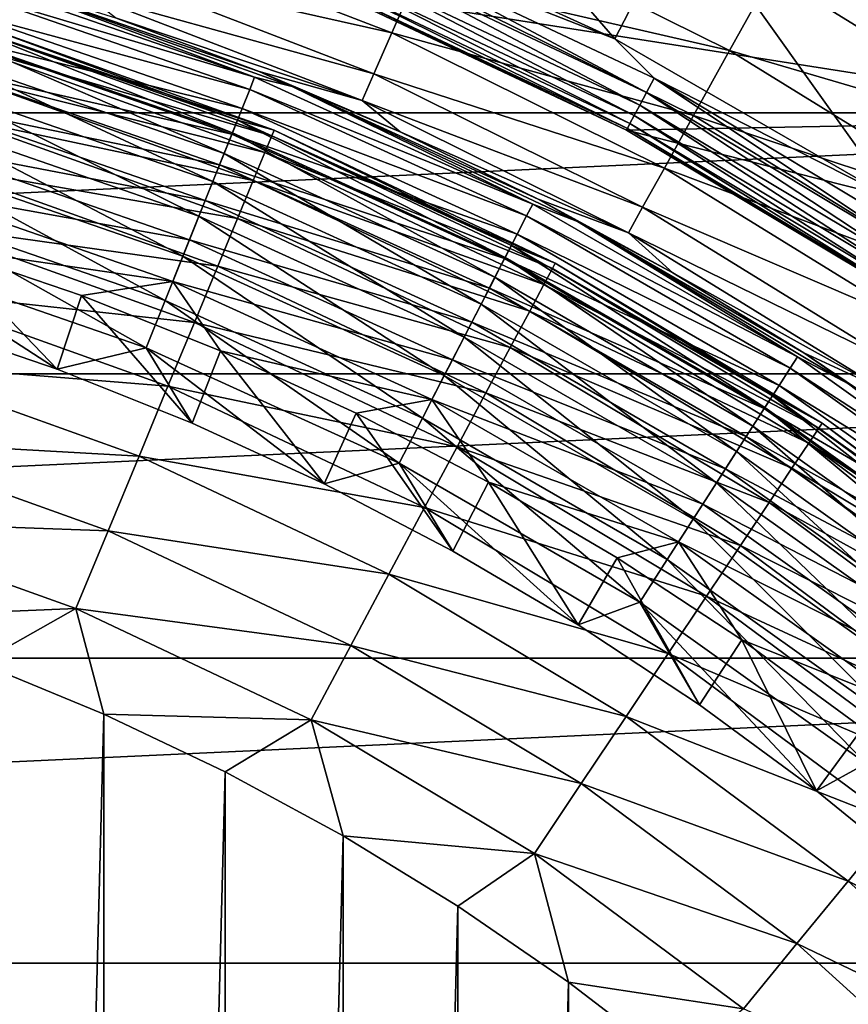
# Model space of a CAD drawing. Header units: metres. Extents: x -109 to 109, y -342 to 116.
# Tile 138 of 213: x 6.35 to 11.84, y 13.61 to 20.13. Entities that reach past the tile are written whole.
import ezdxf

# ---------------------------------------------------------------- set-up
doc = ezdxf.new("R2010")
doc.units = ezdxf.units.M
doc.layers.add('solid_505140_SW0001', color=7, linetype='CONTINUOUS')

msp = doc.modelspace()

# ---------------------------------------------------------------- linework, layer by layer
at = {"layer": 'solid_505140_SW0001'}
for points in [[(8.344019, 20.895624, 34), (10.293635, 20.007269, 34), (8.718213, 21.822979, 34)], [(10.293635, 20.007269, 34), (10.753698, 20.895164, 34), (8.718213, 21.822979, 34)], [(12.044656, 21.641674, -22.51115), (13.539649, 19.855391, -23.107174), (11.656721, 21.016172, -23.107174)], [(10.974836, 21.288212, 33.716537), (10.947547, 21.235279, 33.811481), (12.916517, 20.098494, 33.811481)], [(12.948714, 20.148594, 33.716537), (10.974836, 21.288212, 33.716537), (12.916517, 20.098494, 33.811481)], [(10.947547, 21.235279, 33.811481), (10.911253, 21.164879, 33.890778), (12.873696, 20.031862, 33.890778)], [(12.916517, 20.098494, 33.811481), (10.947547, 21.235279, 33.811481), (12.873696, 20.031862, 33.890778)], [(10.911253, 21.164879, 33.890778), (10.867778, 21.080549, 33.950436), (12.822401, 19.952045, 33.950436)], [(12.873696, 20.031862, 33.890778), (10.911253, 21.164879, 33.890778), (12.822401, 19.952045, 33.950436)], [(15.971003, 21.081625, 84.926178), (-15.97101, 21.081619, 84.926178), (-17.854322, 19.517523, 84.926178)], [(17.854317, 19.517529, 84.926178), (15.971003, 21.081625, 84.926178), (-17.854322, 19.517523, 84.926178)], [(10.867778, 21.080549, 33.950436), (10.819305, 20.986525, 33.987465), (12.765211, 19.863056, 33.987465)], [(12.822401, 19.952045, 33.950436), (10.867778, 21.080549, 33.950436), (12.765211, 19.863056, 33.987465)], [(11.335357, 20.436773, -23.783018), (11.656721, 21.016172, -23.107174), (13.539649, 19.855391, -23.107174)], [(10.819305, 20.986525, 33.987465), (10.753698, 20.895164, 34), (12.691593, 19.778095, 34)], [(12.765211, 19.863056, 33.987465), (10.819305, 20.986525, 33.987465), (12.691593, 19.778095, 34)], [(8.5678, 20.684498, 34.012535), (10.293635, 20.007269, 34), (8.344019, 20.895624, 34)], [(10.293635, 20.007269, 34), (12.149139, 18.938015, 34), (10.753698, 20.895164, 34)], [(12.149139, 18.938015, 34), (12.691593, 19.778095, 34), (10.753698, 20.895164, 34)], [(8.975997, 20.409487, -25.338095), (9.174282, 20.860306, -24.529896), (11.053393, 19.928431, -24.529896)], [(11.053393, 19.928431, -24.529896), (9.174282, 20.860306, -24.529896), (11.335357, 20.436773, -23.783018)], [(6.841546, 20.489868, -27.095764), (6.935609, 20.77149, -26.197107), (8.816034, 20.045822, -26.197107)], [(8.816034, 20.045822, -26.197107), (6.935609, 20.77149, -26.197107), (8.975997, 20.409487, -25.338095)], [(11.95, 20.698008, 34.599998), (13.863308, 19.468382, 34.599998), (8.41903, 20.325336, 34.599998)], [(8.5678, 20.684498, 34.012535), (8.527319, 20.586767, 34.049564), (10.504113, 19.651814, 34.049564)], [(10.553979, 19.745106, 34.012535), (10.293635, 20.007269, 34), (8.5678, 20.684498, 34.012535)], [(10.553979, 19.745106, 34.012535), (8.5678, 20.684498, 34.012535), (10.504113, 19.651814, 34.049564)], [(8.527319, 20.586767, 34.049564), (8.491011, 20.499113, 34.109222), (10.459389, 19.56814, 34.109222)], [(10.504113, 19.651814, 34.049564), (8.527319, 20.586767, 34.049564), (10.459389, 19.56814, 34.109222)], [(6.780488, 20.307119, -28.022381), (6.841546, 20.489868, -27.095764), (8.696474, 19.774044, -27.095764)], [(8.696474, 19.774044, -27.095764), (6.841546, 20.489868, -27.095764), (8.816034, 20.045822, -26.197107)], [(8.491011, 20.499113, 34.109222), (8.4607, 20.425936, 34.188519), (10.422051, 19.498287, 34.188519)], [(10.459389, 19.56814, 34.109222), (8.491011, 20.499113, 34.109222), (10.422051, 19.498287, 34.188519)], [(8.4607, 20.425936, 34.188519), (8.43791, 20.370916, 34.283463), (10.393978, 19.445765, 34.283463)], [(10.422051, 19.498287, 34.188519), (8.4607, 20.425936, 34.188519), (10.393978, 19.445765, 34.283463)], [(11.053393, 19.928431, -24.529896), (11.335357, 20.436773, -23.783018), (13.166374, 19.307995, -23.783018)], [(13.166374, 19.307995, -23.783018), (11.335357, 20.436773, -23.783018), (13.539649, 19.855391, -23.107174)], [(5.994283, 20.414652, -29.565304), (7.907676, 19.75242, -29.565304), (5.96956, 20.330452, -29.859612)], [(5.994283, 20.414652, -29.565304), (6.186797, 20.395138, -29.262819), (7.907676, 19.75242, -29.565304)], [(7.937967, 19.790983, -28.956398), (8.156079, 19.690517, -29.262819), (6.186797, 20.395138, -29.262819)], [(7.907676, 19.75242, -29.565304), (6.186797, 20.395138, -29.262819), (8.156079, 19.690517, -29.262819)], [(6.985655, 20.146835, -28.956398), (7.937967, 19.790983, -28.956398), (6.186797, 20.395138, -29.262819)], [(8.43791, 20.370916, 34.283463), (8.423785, 20.336817, 34.389286), (10.376579, 19.413214, 34.389286)], [(10.393978, 19.445765, 34.283463), (8.43791, 20.370916, 34.283463), (10.376579, 19.413214, 34.389286)], [(8.816034, 20.045822, -26.197107), (8.975997, 20.409487, -25.338095), (10.814497, 19.497751, -25.338095)], [(10.814497, 19.497751, -25.338095), (8.975997, 20.409487, -25.338095), (11.053393, 19.928431, -24.529896)], [(5.96956, 20.330452, -29.859612), (7.875062, 19.670952, -29.859612), (5.931101, 20.199474, -30.134716)], [(7.907676, 19.75242, -29.565304), (7.875062, 19.670952, -29.859612), (5.96956, 20.330452, -29.859612)], [(8.61887, 19.597683, -28.022381), (6.985655, 20.146835, -28.956398), (6.780488, 20.307119, -28.022381)], [(8.61887, 19.597683, -28.022381), (6.780488, 20.307119, -28.022381), (8.696474, 19.774044, -27.095764)], [(8.41903, 20.325336, 34.599998), (10.370824, 19.402214, 34.599998), (8.419036, 20.32535, 34.5)], [(13.863308, 19.468382, 34.599998), (10.370824, 19.402214, 34.599998), (8.41903, 20.325336, 34.599998)], [(8.423785, 20.336817, 34.389286), (8.419036, 20.32535, 34.5), (10.370728, 19.402267, 34.5)], [(10.370824, 19.402214, 34.599998), (10.370728, 19.402267, 34.5), (8.419036, 20.32535, 34.5)], [(10.376579, 19.413214, 34.389286), (8.423785, 20.336817, 34.389286), (10.370728, 19.402267, 34.5)], [(5.931101, 20.199474, -30.134716), (7.824327, 19.544224, -30.134716), (5.880026, 20.02553, -30.382612)], [(7.875062, 19.670952, -29.859612), (7.824327, 19.544224, -30.134716), (5.931101, 20.199474, -30.134716)], [(5.882369, 20.033508, -32.315632), (7.760039, 19.38364, -32.315632), (5.907824, 20.120199, -32.652702)], [(5.907824, 20.120199, -32.652702), (7.793619, 19.467518, -32.652702), (6.095979, 20.095747, -33)], [(7.760039, 19.38364, -32.315632), (7.793619, 19.467518, -32.652702), (5.907824, 20.120199, -32.652702)], [(6.084371, 20.057484, -63.564171), (6.095978, 20.095747, -63), (8.036352, 19.40147, -63)], [(6.095978, 20.095747, -63), (6.095979, 20.095747, -33), (8.036353, 19.40147, -33)], [(8.036352, 19.40147, -63), (6.095978, 20.095747, -63), (8.036353, 19.40147, -33)], [(7.793619, 19.467518, -32.652702), (8.036353, 19.40147, -33), (6.095979, 20.095747, -33)], [(8.61887, 19.597683, -28.022381), (7.937967, 19.790983, -28.956398), (6.985655, 20.146835, -28.956398)], [(5.840796, 19.891922, -31.999395), (7.705195, 19.246647, -31.999395), (5.882369, 20.033508, -32.315632)], [(7.705195, 19.246647, -31.999395), (7.760039, 19.38364, -32.315632), (5.882369, 20.033508, -32.315632)], [(6.084371, 20.057484, -63.564171), (8.02105, 19.364529, -63.564171), (6.049317, 19.941925, -64.122543)], [(6.084371, 20.057484, -63.564171), (8.036352, 19.40147, -63), (8.02105, 19.364529, -63.564171)], [(8.696474, 19.774044, -27.095764), (8.816034, 20.045822, -26.197107), (10.621774, 19.150335, -26.197107)], [(10.621774, 19.150335, -26.197107), (8.816034, 20.045822, -26.197107), (10.814497, 19.497751, -25.338095)], [(5.880026, 20.02553, -30.382612), (7.756949, 19.375921, -30.382612), (5.817822, 19.813684, -30.596083)], [(7.824327, 19.544224, -30.134716), (7.756949, 19.375921, -30.382612), (5.880026, 20.02553, -30.382612)], [(10.553979, 19.745106, 34.012535), (12.149139, 18.938015, 34), (10.293635, 20.007269, 34)], [(6.049317, 19.941925, -64.122543), (7.974838, 19.252962, -64.122543), (5.99153, 19.751427, -64.65802)], [(8.02105, 19.364529, -63.564171), (7.974838, 19.252962, -64.122543), (6.049317, 19.941925, -64.122543)], [(10.814497, 19.497751, -25.338095), (11.053393, 19.928431, -24.529896), (12.838865, 18.827728, -24.529896)], [(12.838865, 18.827728, -24.529896), (11.053393, 19.928431, -24.529896), (13.166374, 19.307995, -23.783018)], [(5.784368, 19.699749, -31.713623), (7.630756, 19.060707, -31.713623), (5.840796, 19.891922, -31.999395)], [(7.630756, 19.060707, -31.713623), (7.705195, 19.246647, -31.999395), (5.840796, 19.891922, -31.999395)], [(5.817822, 19.813684, -30.596083), (7.67489, 19.170946, -30.596083), (5.746301, 19.570103, -30.768911)], [(7.756949, 19.375921, -30.382612), (7.67489, 19.170946, -30.596083), (5.817822, 19.813684, -30.596083)], [(7.937967, 19.790983, -28.956398), (8.872236, 19.390146, -28.956398), (8.156079, 19.690517, -29.262819)], [(8.61887, 19.597683, -28.022381), (8.872236, 19.390146, -28.956398), (7.937967, 19.790983, -28.956398)], [(8.61887, 19.597683, -28.022381), (8.696474, 19.774044, -27.095764), (10.477729, 18.890703, -27.095764)], [(10.477729, 18.890703, -27.095764), (8.696474, 19.774044, -27.095764), (10.621774, 19.150335, -26.197107)], [(5.99153, 19.751427, -64.65802), (7.898658, 19.069046, -64.65802), (5.912189, 19.489876, -65.159676)], [(7.974838, 19.252962, -64.122543), (7.898658, 19.069046, -64.65802), (5.99153, 19.751427, -64.65802)], [(7.907676, 19.75242, -29.565304), (9.749456, 18.911308, -29.565304), (7.875062, 19.670952, -29.859612)], [(7.907676, 19.75242, -29.565304), (8.156079, 19.690517, -29.262819), (9.749456, 18.911308, -29.565304)], [(10.553979, 19.745106, 34.012535), (10.504113, 19.651814, 34.049564), (12.379747, 18.527601, 34.049564)], [(12.438518, 18.615557, 34.012535), (12.149139, 18.938015, 34), (10.553979, 19.745106, 34.012535)], [(12.438518, 18.615557, 34.012535), (10.553979, 19.745106, 34.012535), (12.379747, 18.527601, 34.049564)], [(5.714806, 19.462841, -31.467014), (7.538989, 18.831484, -31.467014), (5.784368, 19.699749, -31.713623)], [(7.538989, 18.831484, -31.467014), (7.630756, 19.060707, -31.713623), (5.784368, 19.699749, -31.713623)], [(7.875062, 19.670952, -29.859612), (9.709246, 18.833309, -29.859612), (7.824327, 19.544224, -30.134716)], [(9.749456, 18.911308, -29.565304), (9.709246, 18.833309, -29.859612), (7.875062, 19.670952, -29.859612)], [(9.786339, 18.945234, -28.956398), (10.046814, 18.796267, -29.262819), (8.156079, 19.690517, -29.262819)], [(9.749456, 18.911308, -29.565304), (8.156079, 19.690517, -29.262819), (10.046814, 18.796267, -29.262819)], [(8.872236, 19.390146, -28.956398), (9.786339, 18.945234, -28.956398), (8.156079, 19.690517, -29.262819)], [(10.504113, 19.651814, 34.049564), (10.459389, 19.56814, 34.109222), (12.327037, 18.448713, 34.109222)], [(12.379747, 18.527601, 34.049564), (10.504113, 19.651814, 34.049564), (12.327037, 18.448713, 34.109222)], [(10.384237, 18.722227, -28.022381), (8.872236, 19.390146, -28.956398), (8.61887, 19.597683, -28.022381)], [(10.384237, 18.722227, -28.022381), (8.61887, 19.597683, -28.022381), (10.477729, 18.890703, -27.095764)], [(17.854317, 19.517529, 84.926178), (-17.854322, 19.517523, 84.926178), (-19.585182, 17.786417, 84.926178)], [(19.585175, 17.786423, 84.926178), (17.854317, 19.517529, 84.926178), (-19.585182, 17.786417, 84.926178)], [(5.746301, 19.570103, -30.768911), (7.580537, 18.935266, -30.768911), (5.667542, 19.301876, -30.896069)], [(7.67489, 19.170946, -30.596083), (7.580537, 18.935266, -30.768911), (5.746301, 19.570103, -30.768911)], [(7.824327, 19.544224, -30.134716), (9.646694, 18.711975, -30.134716), (7.756949, 19.375921, -30.382612)], [(9.709246, 18.833309, -29.859612), (9.646694, 18.711975, -30.134716), (7.824327, 19.544224, -30.134716)], [(10.459389, 19.56814, 34.109222), (10.422051, 19.498287, 34.188519), (12.283032, 18.382856, 34.188519)], [(12.327037, 18.448713, 34.109222), (10.459389, 19.56814, 34.109222), (12.283032, 18.382856, 34.188519)], [(5.634225, 19.188408, -31.267076), (7.432687, 18.565954, -31.267076), (5.714806, 19.462841, -31.467014)], [(7.432687, 18.565954, -31.267076), (7.538989, 18.831484, -31.467014), (5.714806, 19.462841, -31.467014)], [(5.912189, 19.489876, -65.159676), (7.794062, 18.81653, -65.159676), (5.812912, 19.162603, -65.617287)], [(7.898658, 19.069046, -64.65802), (7.794062, 18.81653, -65.159676), (5.912189, 19.489876, -65.159676)], [(7.760039, 19.38364, -32.315632), (9.567433, 18.558231, -32.315632), (7.793619, 19.467518, -32.652702)], [(7.793619, 19.467518, -32.652702), (9.608834, 18.638538, -32.652702), (8.036353, 19.40147, -33)], [(9.567433, 18.558231, -32.315632), (9.608834, 18.638538, -32.652702), (7.793619, 19.467518, -32.652702)], [(13.863308, 19.468382, 34.599998), (15.651181, 18.062405, 34.599998), (10.370824, 19.402214, 34.599998)], [(10.393978, 19.445765, 34.283463), (10.376579, 19.413214, 34.389286), (12.229441, 18.30265, 34.389286)], [(10.422051, 19.498287, 34.188519), (10.393978, 19.445765, 34.283463), (12.249947, 18.33334, 34.283463)], [(12.249947, 18.33334, 34.283463), (10.393978, 19.445765, 34.283463), (12.229441, 18.30265, 34.389286)], [(12.283032, 18.382856, 34.188519), (10.422051, 19.498287, 34.188519), (12.249947, 18.33334, 34.283463)], [(10.621774, 19.150335, -26.197107), (10.814497, 19.497751, -25.338095), (12.561381, 18.420839, -25.338095)], [(12.561381, 18.420839, -25.338095), (10.814497, 19.497751, -25.338095), (12.838865, 18.827728, -24.529896)], [(7.756949, 19.375921, -30.382612), (9.563623, 18.55084, -30.382612), (7.67489, 19.170946, -30.596083)], [(7.705195, 19.246647, -31.999395), (9.499816, 18.427071, -31.999395), (7.760039, 19.38364, -32.315632)], [(9.646694, 18.711975, -30.134716), (9.563623, 18.55084, -30.382612), (7.756949, 19.375921, -30.382612)], [(9.499816, 18.427071, -31.999395), (9.567433, 18.558231, -32.315632), (7.760039, 19.38364, -32.315632)], [(8.02105, 19.364529, -63.564171), (8.036352, 19.40147, -63), (9.899331, 18.520346, -63)], [(8.036352, 19.40147, -63), (8.036353, 19.40147, -33), (9.899333, 18.520346, -33)], [(9.899331, 18.520346, -63), (8.036352, 19.40147, -63), (9.899333, 18.520346, -33)], [(9.608834, 18.638538, -32.652702), (9.899333, 18.520346, -33), (8.036353, 19.40147, -33)], [(10.384237, 18.722227, -28.022381), (9.786339, 18.945234, -28.956398), (8.872236, 19.390146, -28.956398)], [(10.376579, 19.413214, 34.389286), (10.370728, 19.402267, 34.5), (12.222544, 18.292332, 34.5)], [(12.222437, 18.292395, 34.599998), (12.222544, 18.292332, 34.5), (10.370728, 19.402267, 34.5)], [(10.370824, 19.402214, 34.599998), (12.222437, 18.292395, 34.599998), (10.370728, 19.402267, 34.5)], [(15.651181, 18.062405, 34.599998), (12.222437, 18.292395, 34.599998), (10.370824, 19.402214, 34.599998)], [(12.229441, 18.30265, 34.389286), (10.376579, 19.413214, 34.389286), (12.222544, 18.292332, 34.5)], [(8.02105, 19.364529, -63.564171), (9.880483, 18.485083, -63.564171), (7.974838, 19.252962, -64.122543)], [(8.02105, 19.364529, -63.564171), (9.899331, 18.520346, -63), (9.880483, 18.485083, -63.564171)], [(5.667542, 19.301876, -30.896069), (7.476639, 18.675741, -30.896069), (5.58384, 19.016813, -30.973852)], [(7.580537, 18.935266, -30.768911), (7.476639, 18.675741, -30.896069), (5.667542, 19.301876, -30.896069)], [(7.630756, 19.060707, -31.713623), (9.408039, 18.24905, -31.713623), (7.705195, 19.246647, -31.999395)], [(9.408039, 18.24905, -31.713623), (9.499816, 18.427071, -31.999395), (7.705195, 19.246647, -31.999395)], [(7.974838, 19.252962, -64.122543), (9.823558, 18.378584, -64.122543), (7.898658, 19.069046, -64.65802)], [(9.880483, 18.485083, -63.564171), (9.823558, 18.378584, -64.122543), (7.974838, 19.252962, -64.122543)], [(5.54508, 18.884809, -31.1199), (7.315087, 18.272203, -31.1199), (5.634225, 19.188408, -31.267076)], [(7.315087, 18.272203, -31.1199), (7.432687, 18.565954, -31.267076), (5.634225, 19.188408, -31.267076)], [(5.812912, 19.162603, -65.617287), (7.663185, 18.500565, -65.617287), (5.695725, 18.776289, -66.0215)], [(7.794062, 18.81653, -65.159676), (7.663185, 18.500565, -65.617287), (5.812912, 19.162603, -65.617287)], [(7.67489, 19.170946, -30.596083), (9.462451, 18.354595, -30.596083), (7.580537, 18.935266, -30.768911)], [(9.563623, 18.55084, -30.382612), (9.462451, 18.354595, -30.596083), (7.67489, 19.170946, -30.596083)], [(10.477729, 18.890703, -27.095764), (10.621774, 19.150335, -26.197107), (12.33753, 18.092617, -26.197107)], [(12.33753, 18.092617, -26.197107), (10.621774, 19.150335, -26.197107), (12.561381, 18.420839, -25.338095)], [(7.538989, 18.831484, -31.467014), (9.294898, 18.029587, -31.467014), (7.630756, 19.060707, -31.713623)], [(9.294898, 18.029587, -31.467014), (9.408039, 18.24905, -31.713623), (7.630756, 19.060707, -31.713623)], [(7.898658, 19.069046, -64.65802), (9.729717, 18.20302, -64.65802), (7.794062, 18.81653, -65.159676)], [(9.823558, 18.378584, -64.122543), (9.729717, 18.20302, -64.65802), (7.898658, 19.069046, -64.65802)], [(5.58384, 19.016813, -30.973852), (7.366219, 18.399925, -30.973852), (5.823621, 18.624706, -31)], [(7.476639, 18.675741, -30.896069), (7.366219, 18.399925, -30.973852), (5.58384, 19.016813, -30.973852)], [(7.580537, 18.935266, -30.768911), (9.346124, 18.12895, -30.768911), (7.476639, 18.675741, -30.896069)], [(9.462451, 18.354595, -30.596083), (9.346124, 18.12895, -30.768911), (7.580537, 18.935266, -30.768911)], [(9.786339, 18.945234, -28.956398), (10.678197, 18.45726, -28.956398), (10.046814, 18.796267, -29.262819)], [(10.384237, 18.722227, -28.022381), (10.678197, 18.45726, -28.956398), (9.786339, 18.945234, -28.956398)], [(5.54508, 18.884809, -31.1199), (5.450085, 18.561285, -31.029963), (7.189769, 17.959175, -31.029963)], [(5.54508, 18.884809, -31.1199), (7.189769, 17.959175, -31.029963), (7.315087, 18.272203, -31.1199)], [(9.749456, 18.911308, -29.565304), (11.502944, 17.898932, -29.565304), (9.709246, 18.833309, -29.859612)], [(9.749456, 18.911308, -29.565304), (10.046814, 18.796267, -29.262819), (11.502944, 17.898932, -29.565304)], [(10.384237, 18.722227, -28.022381), (10.477729, 18.890703, -27.095764), (12.170222, 17.847328, -27.095764)], [(12.170222, 17.847328, -27.095764), (10.477729, 18.890703, -27.095764), (12.33753, 18.092617, -26.197107)], [(7.432687, 18.565954, -31.267076), (9.163837, 17.775366, -31.267076), (7.538989, 18.831484, -31.467014)], [(9.163837, 17.775366, -31.267076), (9.294898, 18.029587, -31.467014), (7.538989, 18.831484, -31.467014)], [(7.794062, 18.81653, -65.159676), (9.600874, 17.961971, -65.159676), (7.663185, 18.500565, -65.617287)], [(9.729717, 18.20302, -64.65802), (9.600874, 17.961971, -65.159676), (7.794062, 18.81653, -65.159676)], [(9.709246, 18.833309, -29.859612), (11.455501, 17.825108, -29.859612), (9.646694, 18.711975, -30.134716)], [(11.502944, 17.898932, -29.565304), (11.455501, 17.825108, -29.859612), (9.709246, 18.833309, -29.859612)], [(11.545783, 17.927332, -28.956398), (11.840792, 17.720997, -29.262819), (10.046814, 18.796267, -29.262819)], [(11.502944, 17.898932, -29.565304), (10.046814, 18.796267, -29.262819), (11.840792, 17.720997, -29.262819)], [(10.678197, 18.45726, -28.956398), (11.545783, 17.927332, -28.956398), (10.046814, 18.796267, -29.262819)], [(5.695725, 18.776289, -66.0215), (7.508697, 18.127596, -66.0215), (5.563017, 18.33881, -66.36409)], [(7.663185, 18.500565, -65.617287), (7.508697, 18.127596, -66.0215), (5.695725, 18.776289, -66.0215)], [(12.061634, 17.688164, -28.022381), (10.678197, 18.45726, -28.956398), (10.384237, 18.722227, -28.022381)], [(12.061634, 17.688164, -28.022381), (10.384237, 18.722227, -28.022381), (12.170222, 17.847328, -27.095764)], [(7.476639, 18.675741, -30.896069), (9.218026, 17.880476, -30.896069), (7.366219, 18.399925, -30.973852)], [(9.346124, 18.12895, -30.768911), (9.218026, 17.880476, -30.896069), (7.476639, 18.675741, -30.896069)], [(9.646694, 18.711975, -30.134716), (11.3817, 17.71027, -30.134716), (9.563623, 18.55084, -30.382612)], [(11.455501, 17.825108, -29.859612), (11.3817, 17.71027, -30.134716), (9.646694, 18.711975, -30.134716)], [(6.598854, 17.817268, -31), (5.68788, 18.128653, -31), (5.823621, 18.624706, -31)], [(6.598854, 17.817268, -31), (5.823621, 18.624706, -31), (6.761349, 18.305145, -31)], [(7.366219, 18.399925, -30.973852), (6.761349, 18.305145, -31), (5.823621, 18.624706, -31)], [(9.567433, 18.558231, -32.315632), (11.288183, 17.564756, -32.315632), (9.608834, 18.638538, -32.652702)], [(9.608834, 18.638538, -32.652702), (11.33703, 17.640762, -32.652702), (9.899333, 18.520346, -33)], [(11.288183, 17.564756, -32.315632), (11.33703, 17.640762, -32.652702), (9.608834, 18.638538, -32.652702)], [(5.450085, 18.561285, -31.029963), (5.68788, 18.128653, -31), (6.598854, 17.817268, -31)], [(7.189769, 17.959175, -31.029963), (5.450085, 18.561285, -31.029963), (6.598854, 17.817268, -31)], [(7.315087, 18.272203, -31.1199), (9.018847, 17.494123, -31.1199), (7.432687, 18.565954, -31.267076)], [(9.018847, 17.494123, -31.1199), (9.163837, 17.775366, -31.267076), (7.432687, 18.565954, -31.267076)], [(9.563623, 18.55084, -30.382612), (11.283688, 17.55776, -30.382612), (9.462451, 18.354595, -30.596083)], [(9.499816, 18.427071, -31.999395), (11.208405, 17.440617, -31.999395), (9.567433, 18.558231, -32.315632)], [(11.3817, 17.71027, -30.134716), (11.283688, 17.55776, -30.382612), (9.563623, 18.55084, -30.382612)], [(11.208405, 17.440617, -31.999395), (11.288183, 17.564756, -32.315632), (9.567433, 18.558231, -32.315632)], [(7.663185, 18.500565, -65.617287), (9.439657, 17.660357, -65.617287), (7.508697, 18.127596, -66.0215)], [(9.600874, 17.961971, -65.159676), (9.439657, 17.660357, -65.617287), (7.663185, 18.500565, -65.617287)], [(9.880483, 18.485083, -63.564171), (11.64476, 17.427614, -63.564171), (9.823558, 18.378584, -64.122543)], [(9.880483, 18.485083, -63.564171), (9.899331, 18.520346, -63), (11.666975, 17.460861, -63)], [(9.880483, 18.485083, -63.564171), (11.666975, 17.460861, -63), (11.64476, 17.427614, -63.564171)], [(9.899331, 18.520346, -63), (9.899333, 18.520346, -33), (11.666977, 17.460861, -33)], [(11.666975, 17.460861, -63), (9.899331, 18.520346, -63), (11.666977, 17.460861, -33)], [(11.33703, 17.640762, -32.652702), (11.666977, 17.460861, -33), (9.899333, 18.520346, -33)], [(7.366219, 18.399925, -30.973852), (7.68065, 17.938835, -31), (6.761349, 18.305145, -31)], [(7.366219, 18.399925, -30.973852), (9.081888, 17.616405, -30.973852), (7.68065, 17.938835, -31)], [(9.218026, 17.880476, -30.896069), (9.081888, 17.616405, -30.973852), (7.366219, 18.399925, -30.973852)], [(9.408039, 18.24905, -31.713623), (11.100121, 17.272125, -31.713623), (9.499816, 18.427071, -31.999395)], [(11.100121, 17.272125, -31.713623), (11.208405, 17.440617, -31.999395), (9.499816, 18.427071, -31.999395)], [(12.061634, 17.688164, -28.022381), (11.545783, 17.927332, -28.956398), (10.678197, 18.45726, -28.956398)], [(5.563017, 18.33881, -66.36409), (7.333747, 17.705231, -66.36409), (5.417496, 17.859089, -66.638054)], [(7.508697, 18.127596, -66.0215), (7.333747, 17.705231, -66.36409), (5.563017, 18.33881, -66.36409)], [(9.462451, 18.354595, -30.596083), (11.16432, 17.372021, -30.596083), (9.346124, 18.12895, -30.768911)], [(11.283688, 17.55776, -30.382612), (11.16432, 17.372021, -30.596083), (9.462451, 18.354595, -30.596083)], [(9.823558, 18.378584, -64.122543), (11.577671, 17.327209, -64.122543), (9.729717, 18.20302, -64.65802)], [(11.64476, 17.427614, -63.564171), (11.577671, 17.327209, -64.122543), (9.823558, 18.378584, -64.122543)], [(7.492815, 17.460171, -31), (6.598854, 17.817268, -31), (6.761349, 18.305145, -31)], [(7.492815, 17.460171, -31), (6.761349, 18.305145, -31), (7.68065, 17.938835, -31)], [(7.315087, 18.272203, -31.1199), (7.189769, 17.959175, -31.029963), (8.864342, 17.194424, -31.029963)], [(7.315087, 18.272203, -31.1199), (8.864342, 17.194424, -31.029963), (9.018847, 17.494123, -31.1199)], [(9.294898, 18.029587, -31.467014), (10.966632, 17.064411, -31.467014), (9.408039, 18.24905, -31.713623)], [(10.966632, 17.064411, -31.467014), (11.100121, 17.272125, -31.713623), (9.408039, 18.24905, -31.713623)], [(9.729717, 18.20302, -64.65802), (11.467073, 17.161688, -64.65802), (9.600874, 17.961971, -65.159676)], [(11.577671, 17.327209, -64.122543), (11.467073, 17.161688, -64.65802), (9.729717, 18.20302, -64.65802)], [(7.508697, 18.127596, -66.0215), (9.249355, 17.304327, -66.0215), (7.333747, 17.705231, -66.36409)], [(9.439657, 17.660357, -65.617287), (9.249355, 17.304327, -66.0215), (7.508697, 18.127596, -66.0215)], [(9.346124, 18.12895, -30.768911), (11.02707, 17.158455, -30.768911), (9.218026, 17.880476, -30.896069)], [(11.16432, 17.372021, -30.596083), (11.02707, 17.158455, -30.768911), (9.346124, 18.12895, -30.768911)], [(9.163837, 17.775366, -31.267076), (10.811999, 16.823799, -31.267076), (9.294898, 18.029587, -31.467014)], [(10.811999, 16.823799, -31.267076), (10.966632, 17.064411, -31.467014), (9.294898, 18.029587, -31.467014)], [(7.189769, 17.959175, -31.029963), (6.598854, 17.817268, -31), (7.492815, 17.460171, -31)], [(7.189769, 17.959175, -31.029963), (7.492815, 17.460171, -31), (8.367501, 17.058273, -31)], [(8.864342, 17.194424, -31.029963), (7.189769, 17.959175, -31.029963), (8.367501, 17.058273, -31)], [(9.600874, 17.961971, -65.159676), (11.315225, 16.934429, -65.159676), (9.439657, 17.660357, -65.617287)], [(11.467073, 17.161688, -64.65802), (11.315225, 16.934429, -65.159676), (9.600874, 17.961971, -65.159676)], [(8.367501, 17.058273, -31), (7.492815, 17.460171, -31), (7.68065, 17.938835, -31)], [(8.367501, 17.058273, -31), (7.68065, 17.938835, -31), (8.57963, 17.52668, -31)], [(9.081888, 17.616405, -30.973852), (8.57963, 17.52668, -31), (7.68065, 17.938835, -31)], [(9.218026, 17.880476, -30.896069), (10.875934, 16.923283, -30.896069), (9.081888, 17.616405, -30.973852)], [(11.02707, 17.158455, -30.768911), (10.875934, 16.923283, -30.896069), (9.218026, 17.880476, -30.896069)], [(11.502944, 17.898932, -29.565304), (13.15226, 16.724459, -29.565304), (11.455501, 17.825108, -29.859612)], [(11.502944, 17.898932, -29.565304), (11.840792, 17.720997, -29.262819), (13.15226, 16.724459, -29.565304)], [(11.545783, 17.927332, -28.956398), (12.387126, 17.356653, -28.956398), (11.840792, 17.720997, -29.262819)], [(12.061634, 17.688164, -28.022381), (12.387126, 17.356653, -28.956398), (11.545783, 17.927332, -28.956398)], [(5.417496, 17.859089, -66.638054), (7.141906, 17.242086, -66.638054), (5.262129, 17.346914, -66.837814)], [(7.333747, 17.705231, -66.36409), (7.141906, 17.242086, -66.638054), (5.417496, 17.859089, -66.638054)], [(11.455501, 17.825108, -29.859612), (13.098014, 16.655479, -29.859612), (11.3817, 17.71027, -30.134716)], [(13.15226, 16.724459, -29.565304), (13.098014, 16.655479, -29.859612), (11.455501, 17.825108, -29.859612)], [(19.585175, 17.786423, 84.926178), (-19.585182, 17.786417, 84.926178), (-21.148781, 15.903116, 84.926178)], [(21.148775, 15.903124, 84.926178), (19.585175, 17.786423, 84.926178), (-21.148781, 15.903116, 84.926178)], [(9.018847, 17.494123, -31.1199), (10.640931, 16.557613, -31.1199), (9.163837, 17.775366, -31.267076)], [(10.640931, 16.557613, -31.1199), (10.811999, 16.823799, -31.267076), (9.163837, 17.775366, -31.267076)], [(7.333747, 17.705231, -66.36409), (9.03385, 16.901144, -66.36409), (7.141906, 17.242086, -66.638054)], [(9.249355, 17.304327, -66.0215), (9.03385, 16.901144, -66.36409), (7.333747, 17.705231, -66.36409)], [(11.3817, 17.71027, -30.134716), (13.01363, 16.548178, -30.134716), (11.283688, 17.55776, -30.382612)], [(13.098014, 16.655479, -29.859612), (13.01363, 16.548178, -30.134716), (11.3817, 17.71027, -30.134716)], [(9.081888, 17.616405, -30.973852), (9.456532, 17.069521, -31), (8.57963, 17.52668, -31)], [(9.081888, 17.616405, -30.973852), (10.71531, 16.673349, -30.973852), (9.456532, 17.069521, -31)], [(10.875934, 16.923283, -30.896069), (10.71531, 16.673349, -30.973852), (9.081888, 17.616405, -30.973852)], [(9.439657, 17.660357, -65.617287), (11.12522, 16.650068, -65.617287), (9.249355, 17.304327, -66.0215)], [(11.315225, 16.934429, -65.159676), (11.12522, 16.650068, -65.617287), (9.439657, 17.660357, -65.617287)], [(11.288183, 17.564756, -32.315632), (12.906706, 16.412212, -32.315632), (11.33703, 17.640762, -32.652702)], [(11.33703, 17.640762, -32.652702), (12.962556, 16.483231, -32.652702), (11.666977, 17.460861, -33)], [(12.906706, 16.412212, -32.315632), (12.962556, 16.483231, -32.652702), (11.33703, 17.640762, -32.652702)], [(11.283688, 17.55776, -30.382612), (12.901566, 16.405676, -30.382612), (11.16432, 17.372021, -30.596083)], [(11.208405, 17.440617, -31.999395), (12.815488, 16.296219, -31.999395), (11.288183, 17.564756, -32.315632)], [(13.01363, 16.548178, -30.134716), (12.901566, 16.405676, -30.382612), (11.283688, 17.55776, -30.382612)], [(12.815488, 16.296219, -31.999395), (12.906706, 16.412212, -32.315632), (11.288183, 17.564756, -32.315632)], [(9.220702, 16.612598, -31), (8.367501, 17.058273, -31), (8.57963, 17.52668, -31)], [(9.220702, 16.612598, -31), (8.57963, 17.52668, -31), (9.456532, 17.069521, -31)], [(9.018847, 17.494123, -31.1199), (8.864342, 17.194424, -31.029963), (10.458637, 16.273956, -31.029963)], [(9.018847, 17.494123, -31.1199), (10.458637, 16.273956, -31.029963), (10.640931, 16.557613, -31.1199)], [(11.100121, 17.272125, -31.713623), (12.691679, 16.138783, -31.713623), (11.208405, 17.440617, -31.999395)], [(12.691679, 16.138783, -31.713623), (12.815488, 16.296219, -31.999395), (11.208405, 17.440617, -31.999395)], [(11.64476, 17.427614, -63.564171), (13.296892, 16.202311, -63.564171), (11.577671, 17.327209, -64.122543)], [(11.64476, 17.427614, -63.564171), (11.666975, 17.460861, -63), (13.322259, 16.233219, -63)], [(11.64476, 17.427614, -63.564171), (13.322259, 16.233219, -63), (13.296892, 16.202311, -63.564171)], [(11.666975, 17.460861, -63), (11.666977, 17.460861, -33), (13.32226, 16.233219, -33)], [(13.322259, 16.233219, -63), (11.666975, 17.460861, -63), (13.32226, 16.233219, -33)], [(12.962556, 16.483231, -32.652702), (13.32226, 16.233219, -33), (11.666977, 17.460861, -33)], [(11.16432, 17.372021, -30.596083), (12.765082, 16.232122, -30.596083), (11.02707, 17.158455, -30.768911)], [(12.901566, 16.405676, -30.382612), (12.765082, 16.232122, -30.596083), (11.16432, 17.372021, -30.596083)], [(5.262129, 17.346914, -66.837814), (6.937086, 16.747606, -66.837814), (5.100087, 16.812733, -66.95929)], [(7.141906, 17.242086, -66.638054), (6.937086, 16.747606, -66.837814), (5.262129, 17.346914, -66.837814)], [(9.249355, 17.304327, -66.0215), (10.900938, 16.314405, -66.0215), (9.03385, 16.901144, -66.36409)], [(11.12522, 16.650068, -65.617287), (10.900938, 16.314405, -66.0215), (9.249355, 17.304327, -66.0215)], [(11.577671, 17.327209, -64.122543), (13.220284, 16.108963, -64.122543), (11.467073, 17.161688, -64.65802)], [(13.296892, 16.202311, -63.564171), (13.220284, 16.108963, -64.122543), (11.577671, 17.327209, -64.122543)], [(7.141906, 17.242086, -66.638054), (8.797536, 16.459032, -66.638054), (6.937086, 16.747606, -66.837814)], [(9.03385, 16.901144, -66.36409), (8.797536, 16.459032, -66.638054), (7.141906, 17.242086, -66.638054)], [(10.966632, 17.064411, -31.467014), (12.539049, 15.944698, -31.467014), (11.100121, 17.272125, -31.713623)], [(12.539049, 15.944698, -31.467014), (12.691679, 16.138783, -31.713623), (11.100121, 17.272125, -31.713623)], [(8.864342, 17.194424, -31.029963), (8.367501, 17.058273, -31), (9.220702, 16.612598, -31)], [(8.864342, 17.194424, -31.029963), (9.220702, 16.612598, -31), (10.050258, 16.124273, -31)], [(10.458637, 16.273956, -31.029963), (8.864342, 17.194424, -31.029963), (10.050258, 16.124273, -31)], [(11.02707, 17.158455, -30.768911), (12.608153, 16.032572, -30.768911), (10.875934, 16.923283, -30.896069)], [(12.765082, 16.232122, -30.596083), (12.608153, 16.032572, -30.768911), (11.02707, 17.158455, -30.768911)], [(11.467073, 17.161688, -64.65802), (13.093996, 15.95508, -64.65802), (11.315225, 16.934429, -65.159676)], [(13.220284, 16.108963, -64.122543), (13.093996, 15.95508, -64.65802), (11.467073, 17.161688, -64.65802)], [(10.050258, 16.124273, -31), (9.220702, 16.612598, -31), (9.456532, 17.069521, -31)], [(10.050258, 16.124273, -31), (9.456532, 17.069521, -31), (10.309155, 16.568512, -31)], [(10.71531, 16.673349, -30.973852), (10.309155, 16.568512, -31), (9.456532, 17.069521, -31)], [(10.811999, 16.823799, -31.267076), (12.362246, 15.719873, -31.267076), (10.966632, 17.064411, -31.467014)], [(12.362246, 15.719873, -31.267076), (12.539049, 15.944698, -31.467014), (10.966632, 17.064411, -31.467014)], [(9.03385, 16.901144, -66.36409), (10.646951, 15.934287, -66.36409), (8.797536, 16.459032, -66.638054)], [(10.900938, 16.314405, -66.0215), (10.646951, 15.934287, -66.36409), (9.03385, 16.901144, -66.36409)], [(10.875934, 16.923283, -30.896069), (12.435347, 15.81283, -30.896069), (10.71531, 16.673349, -30.973852)], [(12.608153, 16.032572, -30.768911), (12.435347, 15.81283, -30.896069), (10.875934, 16.923283, -30.896069)], [(11.315225, 16.934429, -65.159676), (12.920603, 15.7438, -65.159676), (11.12522, 16.650068, -65.617287)], [(13.093996, 15.95508, -64.65802), (12.920603, 15.7438, -65.159676), (11.315225, 16.934429, -65.159676)], [(5.100087, 16.812733, -66.95929), (6.723464, 16.231878, -66.95929), (5.246474, 16.170174, -67)], [(6.937086, 16.747606, -66.837814), (6.723464, 16.231878, -66.95929), (5.100087, 16.812733, -66.95929)], [(10.640931, 16.557613, -31.1199), (12.16665, 15.471153, -31.1199), (10.811999, 16.823799, -31.267076)], [(12.16665, 15.471153, -31.1199), (12.362246, 15.719873, -31.267076), (10.811999, 16.823799, -31.267076)], [(6.937086, 16.747606, -66.837814), (8.545234, 15.987008, -66.837814), (6.723464, 16.231878, -66.95929)], [(8.797536, 16.459032, -66.638054), (8.545234, 15.987008, -66.837814), (6.937086, 16.747606, -66.837814)], [(10.71531, 16.673349, -30.973852), (11.135423, 16.024868, -31), (10.309155, 16.568512, -31)], [(10.71531, 16.673349, -30.973852), (12.251694, 15.579295, -30.973852), (11.135423, 16.024868, -31)], [(12.435347, 15.81283, -30.896069), (12.251694, 15.579295, -30.973852), (10.71531, 16.673349, -30.973852)], [(11.12522, 16.650068, -65.617287), (12.703642, 15.479432, -65.617287), (10.900938, 16.314405, -66.0215)], [(12.920603, 15.7438, -65.159676), (12.703642, 15.479432, -65.617287), (11.12522, 16.650068, -65.617287)], [(10.854066, 15.594526, -31), (10.050258, 16.124273, -31), (10.309155, 16.568512, -31)], [(10.854066, 15.594526, -31), (10.309155, 16.568512, -31), (11.135423, 16.024868, -31)], [(10.640931, 16.557613, -31.1199), (10.458637, 16.273956, -31.029963), (11.958218, 15.20611, -31.029963)], [(10.640931, 16.557613, -31.1199), (11.958218, 15.20611, -31.029963), (12.16665, 15.471153, -31.1199)], [(8.797536, 16.459032, -66.638054), (10.36844, 15.517467, -66.638054), (8.545234, 15.987008, -66.837814)], [(10.646951, 15.934287, -66.36409), (10.36844, 15.517467, -66.638054), (8.797536, 16.459032, -66.638054)], [(10.900938, 16.314405, -66.0215), (12.447538, 15.167369, -66.0215), (10.646951, 15.934287, -66.36409)], [(12.703642, 15.479432, -65.617287), (12.447538, 15.167369, -66.0215), (10.900938, 16.314405, -66.0215)], [(10.458637, 16.273956, -31.029963), (10.050258, 16.124273, -31), (10.854066, 15.594526, -31)], [(10.458637, 16.273956, -31.029963), (10.854066, 15.594526, -31), (11.630053, 15.024709, -31)], [(11.958218, 15.20611, -31.029963), (10.458637, 16.273956, -31.029963), (11.630053, 15.024709, -31)], [(6.723464, 16.231878, -66.95929), (6.085686, 15.873386, -67), (5.246474, 16.170174, -67)], [(6.723464, 16.231878, -66.95929), (6.908073, 15.53314, -67), (6.085686, 15.873386, -67)], [(6.723464, 16.231878, -66.95929), (8.282091, 15.494703, -66.95929), (6.908073, 15.53314, -67)], [(8.545234, 15.987008, -66.837814), (8.282091, 15.494703, -66.95929), (6.723464, 16.231878, -66.95929)], [(8.545234, 15.987008, -66.837814), (10.071087, 15.072448, -66.837814), (8.282091, 15.494703, -66.95929)], [(10.36844, 15.517467, -66.638054), (10.071087, 15.072448, -66.837814), (8.545234, 15.987008, -66.837814)], [(11.630053, 15.024709, -31), (10.854066, 15.594526, -31), (11.135423, 16.024868, -31)], [(11.630053, 15.024709, -31), (11.135423, 16.024868, -31), (11.933571, 15.439704, -31)], [(12.251694, 15.579295, -30.973852), (11.933571, 15.439704, -31), (11.135423, 16.024868, -31)], [(10.646951, 15.934287, -66.36409), (12.157516, 14.813976, -66.36409), (10.36844, 15.517467, -66.638054)], [(12.447538, 15.167369, -66.0215), (12.157516, 14.813976, -66.36409), (10.646951, 15.934287, -66.36409)], [(21.148775, 15.903124, 84.926178), (-21.148781, 15.903116, 84.926178), (-22.532143, 13.883261, 84.926178)], [(22.532139, 13.883269, 84.926178), (21.148775, 15.903124, 84.926178), (-22.532143, 13.883261, 84.926178)], [(6.085686, 15.873386, -67), (6.908073, 15.53314, -67), (6.085699, -15.873381, -67)], [(6.908073, 15.53314, -67), (6.908086, -15.533134, -67), (6.085699, -15.873381, -67)], [(6.908073, 15.53314, -67), (7.711678, 15.15024, -67), (6.908086, -15.533134, -67)], [(8.282091, 15.494703, -66.95929), (7.711678, 15.15024, -67), (6.908073, 15.53314, -67)], [(8.282091, 15.494703, -66.95929), (8.494319, 14.725703, -67), (7.711678, 15.15024, -67)], [(8.282091, 15.494703, -66.95929), (9.760958, 14.608305, -66.95929), (8.494319, 14.725703, -67)], [(10.071087, 15.072448, -66.837814), (9.760958, 14.608305, -66.95929), (8.282091, 15.494703, -66.95929)], [(10.36844, 15.517467, -66.638054), (11.839491, 14.426461, -66.638054), (10.071087, 15.072448, -66.837814)], [(12.157516, 14.813976, -66.36409), (11.839491, 14.426461, -66.638054), (10.36844, 15.517467, -66.638054)], [(12.376124, 14.41636, -31), (11.630053, 15.024709, -31), (11.933571, 15.439704, -31)], [(11.958218, 15.20611, -31.029963), (11.630053, 15.024709, -31), (12.376124, 14.41636, -31)], [(7.711678, 15.15024, -67), (7.711691, -15.150233, -67), (6.908086, -15.533134, -67)], [(7.711678, 15.15024, -67), (8.494319, 14.725703, -67), (7.711691, -15.150233, -67)], [(10.071087, 15.072448, -66.837814), (11.49995, 14.012731, -66.837814), (9.760958, 14.608305, -66.95929)], [(11.839491, 14.426461, -66.638054), (11.49995, 14.012731, -66.837814), (10.071087, 15.072448, -66.837814)], [(12.157516, 14.813976, -66.36409), (13.550998, 13.550998, -66.36409), (11.839491, 14.426461, -66.638054)], [(8.494319, 14.725703, -67), (8.494333, -14.725695, -67), (7.711691, -15.150233, -67)], [(8.494319, 14.725703, -67), (9.253729, 14.260731, -67), (8.494333, -14.725695, -67)], [(9.760958, 14.608305, -66.95929), (9.253729, 14.260731, -67), (8.494319, 14.725703, -67)], [(9.760958, 14.608305, -66.95929), (9.987732, 13.756642, -67), (9.253729, 14.260731, -67)], [(9.760958, 14.608305, -66.95929), (11.145821, 13.581222, -66.95929), (9.987732, 13.756642, -67)], [(11.49995, 14.012731, -66.837814), (11.145821, 13.581222, -66.95929), (9.760958, 14.608305, -66.95929)], [(11.839491, 14.426461, -66.638054), (13.196521, 13.196521, -66.638054), (11.49995, 14.012731, -66.837814)], [(13.550998, 13.550998, -66.36409), (13.196521, 13.196521, -66.638054), (11.839491, 14.426461, -66.638054)], [(9.253729, 14.260731, -67), (9.253744, -14.260721, -67), (8.494333, -14.725695, -67)], [(9.253729, 14.260731, -67), (9.987732, 13.756642, -67), (9.253744, -14.260721, -67)], [(11.49995, 14.012731, -66.837814), (12.818063, 12.818063, -66.837814), (11.145821, 13.581222, -66.95929)], [(13.196521, 13.196521, -66.638054), (12.818063, 12.818063, -66.837814), (11.49995, 14.012731, -66.837814)], [(22.532139, 13.883269, 84.926178), (-22.532143, 13.883261, 84.926178), (-23.723022, 11.744731, 84.926178)], [(23.723019, 11.74474, 84.926178), (22.532139, 13.883269, 84.926178), (-23.723022, 11.744731, 84.926178)], [(9.987732, 13.756642, -67), (9.987746, -13.756632, -67), (9.253744, -14.260721, -67)], [(9.987732, 13.756642, -67), (10.694278, 13.214854, -67), (9.987746, -13.756632, -67)], [(11.145821, 13.581222, -66.95929), (10.694278, 13.214854, -67), (9.987732, 13.756642, -67)]]:
    msp.add_3dface(points, dxfattribs=at)

doc.saveas('drawing.dxf')
